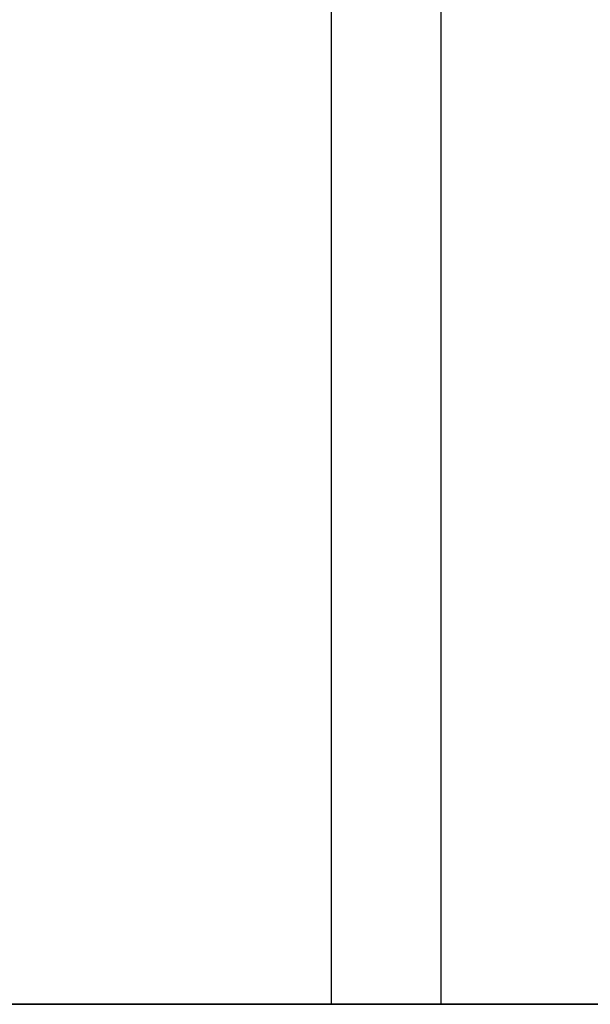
# Model space of a CAD drawing. Header units: metres. Extents: x 391.1 to 427.5, y 12.7 to 28.4.
# Tile 3 of 245: x 407.5 to 408.3, y 14.2 to 15.5. Entities that reach past the tile are written whole.
import ezdxf

# ---------------------------------------------------------------- set-up
doc = ezdxf.new("R2010")
doc.units = ezdxf.units.M
doc.layers.add('01_SUELOS', color=7, linetype='Continuous', lineweight=25, true_color=0x007f00)
for name, color, linetype, lineweight in [('A-DETL-____-MBND', 7, 'Continuous', 18), ('A-WALL-____-MCUT', 7, 'Continuous', 25), ('A-WALL-____-OTLN', 7, 'Continuous', 25)]:
    doc.layers.add(name, color=color, linetype=linetype, lineweight=lineweight)

# ---------------------------------------------------------------- blocks, each defined once
blk = doc.blocks.new('Family - LONDR55-XX_ZZ-ARQ-CAA-M3D-Londres55-151093-01_ELEC _PS1')
at = {"layer": '01_SUELOS', "color": 9, "true_color": 0xaad4aa}
for p, q in [((0, 0), (26.635, 0)), ((26.635, 0), (0, 0))]:
    blk.add_line(p, q, dxfattribs=at)
blk = doc.blocks.new('Family - Mur PS-2-151177-01_ELEC _PS1')
at = {"layer": 'A-DETL-____-MBND', "color": 253, "true_color": 0xaaaaaa}
for p, q in [((31.836, 1.34), (0, 1.34)), ((0, 1.34), (31.836, 1.34))]:
    blk.add_line(p, q, dxfattribs=at)
blk = doc.blocks.new('Family - Mur PS-1-153352-01_ELEC _PS1')
at = {"layer": 'A-WALL-____-MCUT', "color": 253, "true_color": 0xaaaaaa}
blk.add_line((16.935, 1.34), (0, 1.34), dxfattribs=at)
at = {"layer": 'A-WALL-____-OTLN', "color": 253, "true_color": 0xaaaaaa}
blk.add_line((16.935, 1.34), (0, 1.34), dxfattribs=at)
blk = doc.blocks.new('Family - Evans P-1-153493-01_ELEC _PS1')
at = {"layer": 'A-WALL-____-MCUT', "color": 253, "true_color": 0xaaaaaa}
for p, q in [((10.5601, 0.15), (0, 0.15)), ((10.5601, 0), (10.5601, 0.15)), ((0, 0), (10.5601, 0))]:
    blk.add_line(p, q, dxfattribs=at)
at = {"layer": 'A-WALL-____-OTLN', "color": 253, "true_color": 0xaaaaaa}
for p, q in [((10.5601, 0.15), (0, 0.15)), ((10.5601, 0), (10.5601, 0.15)), ((0, 0), (10.5601, 0))]:
    blk.add_line(p, q, dxfattribs=at)
at = {"layer": 'A-WALL-____-OTLN', "color": 253, "lineweight": 18, "true_color": 0xaaaaaa}
blk.add_line((0, 0), (10.5601, 0), dxfattribs=at)
blk = doc.blocks.new('LONDR55-XX_ZZ-ARQ-CAA-M3D-Londres55_ifc-1-01_ELEC _PS1')
at = {"layer": '01_SUELOS', "color": 253, "lineweight": 18, "true_color": 0xaaaaaa}
blk.add_blockref('Family - LONDR55-XX_ZZ-ARQ-CAA-M3D-Londres55-151093-01_ELEC _PS1', (392.0964, 14.1807), dxfattribs=at)
at = {"layer": 'A-WALL-____-OTLN', "color": 253, "lineweight": 18, "true_color": 0xaaaaaa, "rotation": 270}
blk.add_blockref('Family - Evans P-1-153493-01_ELEC _PS1', (407.9432, 24.7407), dxfattribs=at)
at = {"layer": 'A-WALL-____-OTLN', "color": 253, "lineweight": 18, "true_color": 0xaaaaaa}
for name, p in [('Family - Mur PS-2-151177-01_ELEC _PS1', (392.0997, 12.8406)), ('Family - Mur PS-1-153352-01_ELEC _PS1', (400.7564, 12.8406))]:
    blk.add_blockref(name, p, dxfattribs=at)

msp = doc.modelspace()

# ---------------------------------------------------------------- block references
at = {"lineweight": 5}
msp.add_blockref('LONDR55-XX_ZZ-ARQ-CAA-M3D-Londres55_ifc-1-01_ELEC _PS1', (0, 0), dxfattribs=at)

doc.saveas('drawing.dxf')
